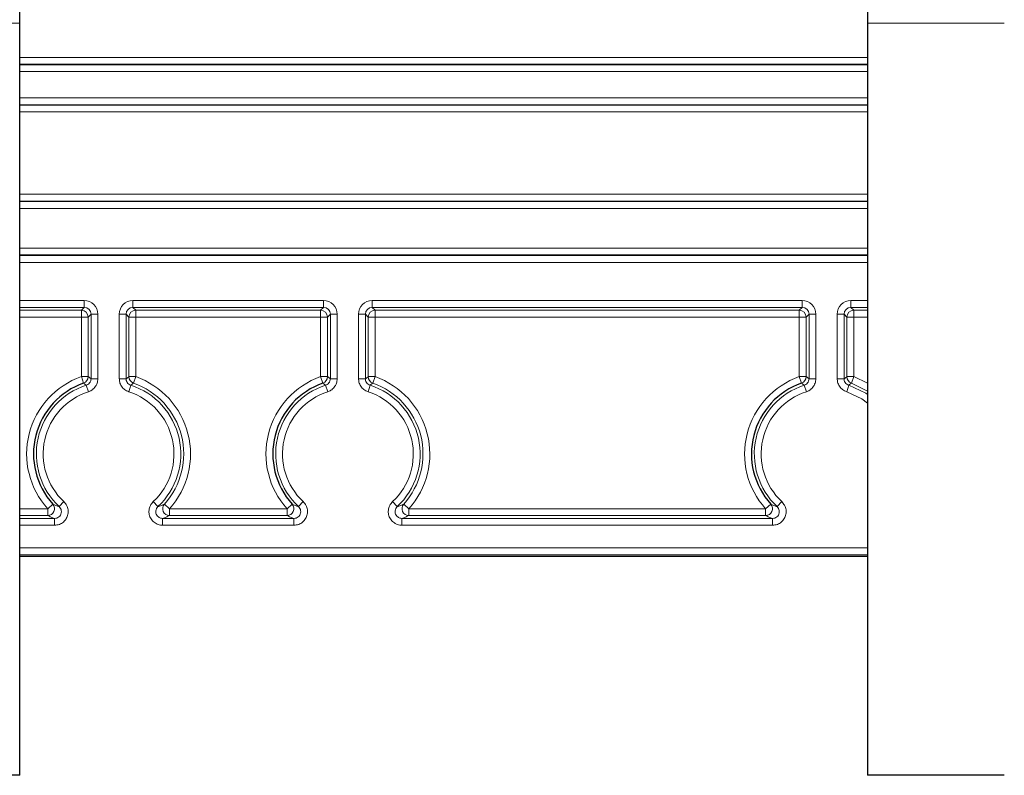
# Model space of a CAD drawing. Header units: millimetres. Extents: x 5 to 418, y 2 to 292.
# Tile 44 of 53: x 329 to 353, y 115 to 134. Entities that reach past the tile are written whole.
import ezdxf

# ---------------------------------------------------------------- set-up
doc = ezdxf.new("R2010")
doc.units = ezdxf.units.MM

msp = doc.modelspace()

# ---------------------------------------------------------------- linework, layer by layer
at = {"color": 7, "linetype": 'Continuous', "lineweight": 25}
for p, q in [((328.9068, 133.5492), (328.9068, 135.0476)), ((349.5735, 135.0476), (349.5735, 133.5492)), ((328.9068, 115.2159), (328.9068, 133.5492)), ((349.5735, 133.5492), (349.5735, 115.2159)), ((349.5735, 120.5493), (328.9068, 120.5493)), ((328.9068, 115.2159), (325.5735, 115.2159)), ((352.9068, 115.2159), (349.5735, 115.2159))]:
    msp.add_line(p, q, dxfattribs=at)
at = {"color": 7, "linetype": 'Continuous', "lineweight": 18}
for p, q in [((328.9068, 133.5492), (325.5735, 133.5492)), ((352.9068, 133.5492), (349.5735, 133.5492)), ((328.9068, 132.713), (349.5735, 132.713)), ((349.5735, 132.5463), (328.9068, 132.5463)), ((328.9068, 132.5375), (349.5735, 132.5375)), ((349.5735, 132.3709), (328.9068, 132.3709)), ((328.9068, 131.7275), (349.5735, 131.7275)), ((349.5735, 131.5609), (328.9068, 131.5609)), ((328.9068, 131.5521), (349.5735, 131.5521)), ((349.5735, 131.3854), (328.9068, 131.3854)), ((328.9068, 129.3797), (349.5735, 129.3797)), ((349.5735, 129.213), (328.9068, 129.213)), ((328.9068, 129.1984), (349.5735, 129.1984)), ((349.5735, 129.0317), (328.9068, 129.0317)), ((328.9068, 128.0667), (349.5735, 128.0667)), ((349.5735, 127.9), (328.9068, 127.9)), ((328.9068, 127.8854), (349.5735, 127.8854)), ((349.5735, 127.7188), (328.9068, 127.7188)), ((328.9068, 126.7886), (330.4796, 126.7886)), ((330.4796, 126.622), (330.4796, 126.7886)), ((331.6673, 126.7886), (336.3129, 126.7886)), ((331.6673, 126.622), (331.6673, 126.7886)), ((336.3129, 126.622), (336.3129, 126.7886)), ((337.5007, 126.7886), (347.9796, 126.7886)), ((337.5007, 126.622), (337.5007, 126.7886)), ((347.9796, 126.622), (347.9796, 126.7886)), ((349.1673, 126.7886), (349.5735, 126.7886)), ((349.1673, 126.622), (349.1673, 126.7886)), ((330.4796, 126.622), (328.9068, 126.622)), ((328.9068, 126.5521), (330.4097, 126.5521)), ((330.4097, 126.5521), (330.4796, 126.622)), ((330.4097, 126.3854), (330.4097, 126.5521)), ((336.3129, 126.622), (331.6673, 126.622)), ((331.6673, 126.622), (331.7372, 126.5521)), ((331.7372, 126.5521), (336.243, 126.5521)), ((331.7372, 126.3854), (331.7372, 126.5521)), ((336.243, 126.5521), (336.3129, 126.622)), ((336.243, 126.3854), (336.243, 126.5521)), ((347.9796, 126.622), (337.5007, 126.622)), ((337.5007, 126.622), (337.5706, 126.5521)), ((337.5706, 126.5521), (347.9097, 126.5521)), ((337.5706, 126.3854), (337.5706, 126.5521)), ((347.9097, 126.5521), (347.9796, 126.622)), ((347.9097, 126.3854), (347.9097, 126.5521)), ((349.5735, 126.622), (349.1673, 126.622)), ((349.1673, 126.622), (349.2372, 126.5521)), ((349.2372, 126.5521), (349.5735, 126.5521)), ((349.2372, 126.3854), (349.2372, 126.5521)), ((330.4097, 126.3854), (328.9068, 126.3854)), ((330.5763, 126.3854), (330.4097, 126.3854)), ((330.4097, 124.9328), (330.4097, 126.3854)), ((330.6462, 126.4553), (330.5763, 126.3854)), ((330.5763, 126.3854), (330.5763, 124.9328)), ((330.6462, 126.4553), (330.8129, 126.4553)), ((330.6462, 124.8826), (330.6462, 126.4553)), ((330.8129, 126.4553), (330.8129, 124.8826)), ((331.334, 124.8826), (331.334, 126.4553)), ((331.5007, 126.4553), (331.334, 126.4553)), ((331.5007, 126.4553), (331.5007, 124.8826)), ((331.5706, 126.3854), (331.5007, 126.4553)), ((331.5706, 124.9328), (331.5706, 126.3854)), ((331.7372, 126.3854), (331.5706, 126.3854)), ((331.7372, 126.3854), (331.7372, 124.9328)), ((336.243, 126.3854), (331.7372, 126.3854)), ((336.243, 124.9328), (336.243, 126.3854)), ((336.4097, 126.3854), (336.243, 126.3854)), ((336.4796, 126.4553), (336.4097, 126.3854)), ((336.4097, 126.3854), (336.4097, 124.9328)), ((336.6462, 126.4553), (336.4796, 126.4553)), ((336.4796, 124.8826), (336.4796, 126.4553)), ((336.6462, 126.4553), (336.6462, 124.8826)), ((337.1674, 124.8826), (337.1674, 126.4553)), ((337.334, 126.4553), (337.1674, 126.4553)), ((337.334, 126.4553), (337.334, 124.8826)), ((337.4039, 126.3854), (337.334, 126.4553)), ((337.4039, 124.9328), (337.4039, 126.3854)), ((337.5706, 126.3854), (337.4039, 126.3854)), ((337.5706, 126.3854), (337.5706, 124.9328)), ((347.9097, 126.3854), (337.5706, 126.3854)), ((347.9097, 124.9328), (347.9097, 126.3854)), ((348.0763, 126.3854), (347.9097, 126.3854)), ((348.1462, 126.4553), (348.0763, 126.3854)), ((348.0763, 126.3854), (348.0763, 124.9328)), ((348.3129, 126.4553), (348.1462, 126.4553)), ((348.1462, 124.8826), (348.1462, 126.4553)), ((348.3129, 126.4553), (348.3129, 124.8826)), ((348.834, 124.8826), (348.834, 126.4553)), ((349.0007, 126.4553), (348.834, 126.4553)), ((349.0007, 126.4553), (349.0007, 124.8826)), ((349.0706, 126.3854), (349.0007, 126.4553)), ((349.0706, 124.9328), (349.0706, 126.3854)), ((349.2372, 126.3854), (349.0706, 126.3854)), ((349.2372, 126.3854), (349.2372, 124.9328)), ((349.5735, 126.3854), (349.2372, 126.3854)), ((330.4651, 124.7756), (330.4097, 124.9328)), ((330.5763, 124.9328), (330.4097, 124.9328)), ((330.5763, 124.9328), (330.6462, 124.8826)), ((330.8129, 124.8826), (330.6462, 124.8826)), ((331.5007, 124.8826), (331.334, 124.8826)), ((331.7372, 124.9328), (331.5706, 124.9328)), ((331.7372, 124.9328), (331.6819, 124.7756)), ((336.2984, 124.7756), (336.243, 124.9328)), ((336.4097, 124.9328), (336.243, 124.9328)), ((336.4097, 124.9328), (336.4796, 124.8826)), ((336.6462, 124.8826), (336.4796, 124.8826)), ((337.334, 124.8826), (337.1674, 124.8826)), ((337.5706, 124.9328), (337.4039, 124.9328)), ((337.5706, 124.9328), (337.5152, 124.7756)), ((347.9651, 124.7756), (347.9097, 124.9328)), ((348.0763, 124.9328), (347.9097, 124.9328)), ((348.0763, 124.9328), (348.1462, 124.8826)), ((348.3129, 124.8826), (348.1462, 124.8826)), ((349.0007, 124.8826), (348.834, 124.8826)), ((349.2372, 124.9328), (349.0706, 124.9328)), ((349.2372, 124.9328), (349.1819, 124.7756)), ((349.2372, 124.9328), (349.5735, 124.7779)), ((330.5823, 124.5656), (330.5309, 124.7241)), ((331.616, 124.7241), (331.5646, 124.5656)), ((336.4156, 124.5656), (336.3643, 124.7241)), ((337.4493, 124.7241), (337.398, 124.5656)), ((348.0823, 124.5656), (348.0309, 124.7241)), ((349.116, 124.7241), (349.0646, 124.5656)), ((349.5735, 124.5824), (349.1819, 124.7756)), ((328.9068, 121.713), (329.5892, 121.713)), ((329.7131, 121.8245), (329.5892, 121.713)), ((329.5892, 121.5463), (329.5892, 121.713)), ((329.9835, 121.8862), (329.8695, 121.7646)), ((332.2774, 121.7646), (332.1634, 121.8862)), ((332.5577, 121.713), (332.4339, 121.8245)), ((332.5577, 121.5463), (332.5577, 121.713)), ((332.5577, 121.713), (335.4225, 121.713)), ((335.5464, 121.8245), (335.4225, 121.713)), ((335.4225, 121.5463), (335.4225, 121.713)), ((335.8168, 121.8862), (335.7029, 121.7646)), ((338.1107, 121.7646), (337.9968, 121.8862)), ((338.391, 121.713), (338.2672, 121.8245)), ((338.391, 121.5463), (338.391, 121.713)), ((338.391, 121.713), (347.0892, 121.713)), ((347.2131, 121.8245), (347.0892, 121.713)), ((347.0892, 121.5463), (347.0892, 121.713)), ((347.4835, 121.8862), (347.3695, 121.7646)), ((329.5892, 121.5463), (328.9068, 121.5463)), ((328.9068, 121.4764), (329.7556, 121.4764)), ((329.7556, 121.3098), (329.7556, 121.4764)), ((332.3914, 121.3098), (332.3914, 121.4764)), ((332.3914, 121.4764), (335.5889, 121.4764)), ((335.4225, 121.5463), (332.5577, 121.5463)), ((335.5889, 121.3098), (335.5889, 121.4764)), ((338.2247, 121.3098), (338.2247, 121.4764)), ((338.2247, 121.4764), (347.2556, 121.4764)), ((347.0892, 121.5463), (338.391, 121.5463)), ((347.2556, 121.3098), (347.2556, 121.4764)), ((329.7556, 121.3098), (328.9068, 121.3098)), ((335.5889, 121.3098), (332.3914, 121.3098)), ((347.2556, 121.3098), (338.2247, 121.3098)), ((328.9068, 120.7566), (349.5735, 120.7566)), ((349.5735, 120.59), (328.9068, 120.59)), ((328.9068, 120.5493), (349.5735, 120.5493))]:
    msp.add_line(p, q, dxfattribs=at)
at = {"color": 7, "linetype": 'Continuous', "lineweight": 18, "flags": 128}
for points in [[(331.5007, 124.8826), (331.565, 124.9288), (331.5706, 124.9328)], [(337.334, 124.8826), (337.3983, 124.9288), (337.4039, 124.9328)], [(349.0007, 124.8826), (349.065, 124.9288), (349.0706, 124.9328)], [(349.5735, 124.2904), (349.4372, 124.3888), (349.0646, 124.5656)], [(349.116, 124.7241), (349.5275, 124.5289), (349.5735, 124.4982)]]:
    msp.add_lwpolyline(points, dxfattribs=at)
at = {"color": 7, "linetype": 'Continuous', "lineweight": 18}
for centre, radius, start, end in [((330.4096, 126.3854), 0.1667, 0.02044, 89.97956), ((331.7373, 126.3854), 0.1667, 90.02044, 179.97956), ((336.243, 126.3854), 0.1667, 0.02044, 89.97956), ((337.5706, 126.3854), 0.1667, 90.02044, 179.97956), ((347.9096, 126.3854), 0.1667, 0.02044, 89.97956), ((349.2373, 126.3854), 0.1667, 90.02044, 179.97956), ((331.0735, 123.0492), 1.9971, 109.41273, 221.99558), ((330.4096, 124.9328), 0.1667, 289.42624, 359.98649), ((331.7373, 124.9328), 0.1667, 180.01351, 250.57376), ((331.0735, 123.0492), 1.9971, 318.00442, 70.58727), ((336.9068, 123.0492), 1.9971, 109.41273, 221.99558), ((336.243, 124.9328), 0.1667, 289.42624, 359.98649), ((337.5706, 124.9328), 0.1667, 180.01351, 250.57376), ((336.9068, 123.0492), 1.9971, 318.00442, 70.58727), ((348.5735, 123.0492), 1.9971, 109.41273, 221.99558), ((347.9096, 124.9328), 0.1667, 289.42624, 359.98649), ((349.2373, 124.9328), 0.1667, 180.01351, 250.57376), ((331.0735, 123.0492), 1.7606, 107.94765, 226.85539), ((331.0735, 123.0492), 1.5939, 107.94765, 226.85539), ((331.0735, 123.0492), 1.5939, 313.14461, 72.05235), ((331.0735, 123.0492), 1.7606, 313.14461, 72.05235), ((331.0735, 123.0492), 1.8305, 318.00442, 70.58727), ((336.9068, 123.0492), 1.7606, 107.94765, 226.85539), ((336.9068, 123.0492), 1.5939, 107.94765, 226.85539), ((336.9068, 123.0492), 1.5939, 313.14461, 72.05235), ((336.9068, 123.0492), 1.7606, 313.14461, 72.05235), ((336.9068, 123.0492), 1.8305, 318.00442, 70.58727), ((348.5735, 123.0492), 1.7606, 107.94765, 226.85539), ((348.5735, 123.0492), 1.5939, 107.94765, 226.85539), ((329.589, 121.7131), 0.1667, 270.06255, 41.93303), ((332.5579, 121.7131), 0.1667, 138.06697, 269.93745), ((335.4224, 121.7131), 0.1667, 270.06255, 41.93303), ((338.3912, 121.7131), 0.1667, 138.06697, 269.93745), ((347.089, 121.7131), 0.1667, 270.06255, 41.93303)]:
    msp.add_arc(centre, radius, start, end, dxfattribs=at)
at = {"color": 7, "linetype": 'Continuous', "lineweight": 25}
for centre in [(331.0735, 123.0492), (336.9068, 123.0492), (348.5735, 123.0492)]:
    msp.add_arc(centre, 1.8305, 109.41273, 221.99558, dxfattribs=at)
at = {"color": 7, "linetype": 'Continuous', "lineweight": 18}
for centre, major_axis, ratio, start_param, end_param in [((330.4795, 126.4552), (0.2358, 0.2358), 0.9996955, 5.4979394, 7.0684312), ((331.6674, 126.4552), (-0.2358, 0.2358), 0.9996955, 5.4979394, 7.0684312), ((336.3128, 126.4552), (0.2358, 0.2358), 0.9996955, 5.4979394, 7.0684312), ((337.5008, 126.4552), (-0.2358, 0.2358), 0.9996955, 5.4979394, 7.0684312), ((347.9795, 126.4552), (0.2358, 0.2358), 0.9996955, 5.4979394, 7.0684312), ((349.1674, 126.4552), (-0.2358, 0.2358), 0.9996955, 5.4979394, 7.0684312), ((330.4795, 126.4552), (0.118, 0.118), 0.999087, 5.4979394, 7.0684312), ((331.6674, 126.4552), (0.118, -0.118), 0.999087, 2.3563468, 3.9268385), ((336.3128, 126.4552), (0.118, 0.118), 0.999087, 5.4979394, 7.0684312), ((337.5008, 126.4552), (0.118, -0.118), 0.999087, 2.3563468, 3.9268385), ((347.9795, 126.4552), (0.118, 0.118), 0.999087, 5.4979394, 7.0684312), ((349.1674, 126.4552), (0.118, -0.118), 0.999087, 2.3563468, 3.9268385)]:
    msp.add_ellipse(centre, major_axis=major_axis, ratio=ratio, start_param=start_param, end_param=end_param, dxfattribs=at)
for points, knots in [([(330.5309, 124.7241), (330.5436, 124.7292), (330.5737, 124.7414), (330.612, 124.7767), (330.6407, 124.8263), (330.6444, 124.8639), (330.6462, 124.8826)], [0, 0, 0, 0, 0.19555147, 0.46367777, 0.73182241, 1, 1, 1, 1]), ([(330.8129, 124.8826), (330.8092, 124.8451), (330.8019, 124.7701), (330.7443, 124.6708), (330.6677, 124.6002), (330.6076, 124.5758), (330.5823, 124.5656)], [0, 0, 0, 0, 0.2681622, 0.5363256, 0.8044649, 1, 1, 1, 1]), ([(331.5646, 124.5656), (331.5301, 124.5806), (331.461, 124.6107), (331.3843, 124.6961), (331.3407, 124.7907), (331.336, 124.8553), (331.334, 124.8826)], [0, 0, 0, 0, 0.2681622, 0.5363256, 0.8044649, 1, 1, 1, 1]), ([(331.5007, 124.8826), (331.5017, 124.869), (331.504, 124.8366), (331.5258, 124.7893), (331.5641, 124.7467), (331.5987, 124.7316), (331.616, 124.7241)], [0, 0, 0, 0, 0.1955515, 0.4636778, 0.7318224, 1, 1, 1, 1]), ([(336.3643, 124.7241), (336.377, 124.7292), (336.407, 124.7414), (336.4453, 124.7767), (336.4741, 124.8263), (336.4777, 124.8639), (336.4796, 124.8826)], [0, 0, 0, 0, 0.1955515, 0.4636778, 0.7318224, 1, 1, 1, 1]), ([(336.6462, 124.8826), (336.6425, 124.8451), (336.6352, 124.7701), (336.5776, 124.6708), (336.5011, 124.6002), (336.441, 124.5758), (336.4156, 124.5656)], [0, 0, 0, 0, 0.2681622, 0.5363256, 0.8044649, 1, 1, 1, 1]), ([(337.398, 124.5656), (337.3634, 124.5806), (337.2943, 124.6107), (337.2176, 124.6961), (337.174, 124.7907), (337.1693, 124.8553), (337.1674, 124.8826)], [0, 0, 0, 0, 0.2681622, 0.5363256, 0.8044649, 1, 1, 1, 1]), ([(337.334, 124.8826), (337.335, 124.869), (337.3373, 124.8366), (337.3591, 124.7893), (337.3975, 124.7467), (337.432, 124.7316), (337.4493, 124.7241)], [0, 0, 0, 0, 0.1955515, 0.4636778, 0.7318224, 1, 1, 1, 1]), ([(348.0309, 124.7241), (348.0436, 124.7292), (348.0737, 124.7414), (348.112, 124.7767), (348.1407, 124.8263), (348.1444, 124.8639), (348.1462, 124.8826)], [0, 0, 0, 0, 0.1955515, 0.4636778, 0.7318224, 1, 1, 1, 1]), ([(348.3129, 124.8826), (348.3092, 124.8451), (348.3019, 124.7701), (348.2443, 124.6708), (348.1677, 124.6002), (348.1076, 124.5758), (348.0823, 124.5656)], [0, 0, 0, 0, 0.2681622, 0.5363256, 0.8044649, 1, 1, 1, 1]), ([(349.0646, 124.5656), (349.0301, 124.5806), (348.961, 124.6107), (348.8843, 124.6961), (348.8407, 124.7907), (348.836, 124.8553), (348.834, 124.8826)], [0, 0, 0, 0, 0.2681622, 0.5363256, 0.8044649, 1, 1, 1, 1]), ([(349.0007, 124.8826), (349.0017, 124.869), (349.004, 124.8366), (349.0258, 124.7893), (349.0641, 124.7467), (349.0987, 124.7316), (349.116, 124.7241)], [0, 0, 0, 0, 0.1955515, 0.4636778, 0.7318224, 1, 1, 1, 1]), ([(330.5309, 124.7241), (330.53, 124.7248), (330.5218, 124.7313), (330.4999, 124.7487), (330.4788, 124.765), (330.4651, 124.7756)], [0, 0, 0, 0, 0.04231408, 0.3750908, 1, 1, 1, 1]), ([(331.6819, 124.7756), (331.6809, 124.7749), (331.6727, 124.7685), (331.6507, 124.7515), (331.6297, 124.7349), (331.616, 124.7241)], [0, 0, 0, 0, 0.0423142, 0.3750909, 1, 1, 1, 1]), ([(336.3643, 124.7241), (336.3634, 124.7248), (336.3551, 124.7313), (336.3332, 124.7487), (336.3121, 124.765), (336.2984, 124.7756)], [0, 0, 0, 0, 0.04231408, 0.3750908, 1, 1, 1, 1]), ([(337.5152, 124.7756), (337.5143, 124.7749), (337.506, 124.7685), (337.484, 124.7515), (337.463, 124.7349), (337.4493, 124.7241)], [0, 0, 0, 0, 0.0423142, 0.3750909, 1, 1, 1, 1]), ([(348.0309, 124.7241), (348.03, 124.7248), (348.0218, 124.7313), (347.9999, 124.7487), (347.9788, 124.765), (347.9651, 124.7756)], [0, 0, 0, 0, 0.04231408, 0.3750908, 1, 1, 1, 1]), ([(349.1819, 124.7756), (349.1809, 124.7749), (349.1727, 124.7685), (349.1507, 124.7515), (349.1297, 124.7349), (349.116, 124.7241)], [0, 0, 0, 0, 0.0423142, 0.3750909, 1, 1, 1, 1]), ([(329.7131, 121.8245), (329.7384, 121.8143), (329.7884, 121.7943), (329.8427, 121.7744), (329.8695, 121.7646)], [0, 0, 0, 0, 0.5065402, 1, 1, 1, 1]), ([(329.9835, 121.8862), (330.0083, 121.8579), (330.058, 121.8012), (330.0916, 121.6909), (330.089, 121.5773), (330.0484, 121.4705), (329.9749, 121.3841), (329.8741, 121.3223), (329.7961, 121.3141), (329.7556, 121.3098)], [0, 0, 0, 0, 0.1413951, 0.2827948, 0.4240817, 0.565233, 0.7063261, 0.8474641, 1, 1, 1, 1]), ([(329.7556, 121.4764), (329.7759, 121.4785), (329.8149, 121.4826), (329.8654, 121.5135), (329.9022, 121.5567), (329.9225, 121.6101), (329.9238, 121.667), (329.9069, 121.7221), (329.882, 121.7505), (329.8695, 121.7646)], [0, 0, 0, 0, 0.1527231, 0.2938721, 0.4348452, 0.5758281, 0.7170025, 0.8584256, 1, 1, 1, 1]), ([(332.3914, 121.3098), (332.3538, 121.3135), (332.2788, 121.3208), (332.1789, 121.3783), (332.1031, 121.463), (332.0597, 121.5687), (332.0542, 121.6821), (332.0855, 121.796), (332.1368, 121.8554), (332.1634, 121.8862)], [0, 0, 0, 0, 0.1413951, 0.2827947, 0.4240817, 0.565233, 0.7063261, 0.8474641, 1, 1, 1, 1]), ([(332.2774, 121.7646), (332.264, 121.7492), (332.2384, 121.7195), (332.2226, 121.6625), (332.2253, 121.6058), (332.247, 121.5529), (332.285, 121.5106), (332.335, 121.4819), (332.3726, 121.4782), (332.3914, 121.4764)], [0, 0, 0, 0, 0.1527232, 0.2938722, 0.4348452, 0.5758281, 0.7170027, 0.8584257, 1, 1, 1, 1]), ([(332.2774, 121.7646), (332.3042, 121.7744), (332.3585, 121.7943), (332.4085, 121.8143), (332.4339, 121.8245)], [0, 0, 0, 0, 0.4934542, 1, 1, 1, 1]), ([(335.5464, 121.8245), (335.5717, 121.8143), (335.6217, 121.7943), (335.676, 121.7744), (335.7029, 121.7646)], [0, 0, 0, 0, 0.5065402, 1, 1, 1, 1]), ([(335.8168, 121.8862), (335.8417, 121.8579), (335.8914, 121.8012), (335.9249, 121.6909), (335.9224, 121.5773), (335.8817, 121.4705), (335.8082, 121.3841), (335.7074, 121.3223), (335.6294, 121.3141), (335.5889, 121.3098)], [0, 0, 0, 0, 0.1413951, 0.2827948, 0.4240817, 0.565233, 0.7063261, 0.8474641, 1, 1, 1, 1]), ([(335.5889, 121.4764), (335.6092, 121.4785), (335.6482, 121.4826), (335.6987, 121.5135), (335.7355, 121.5567), (335.7559, 121.6101), (335.7571, 121.667), (335.7402, 121.7221), (335.7153, 121.7505), (335.7029, 121.7646)], [0, 0, 0, 0, 0.1527231, 0.2938721, 0.4348452, 0.5758281, 0.7170025, 0.8584256, 1, 1, 1, 1]), ([(338.2247, 121.3098), (338.1872, 121.3135), (338.1121, 121.3208), (338.0123, 121.3783), (337.9365, 121.463), (337.8931, 121.5687), (337.8876, 121.6821), (337.9189, 121.796), (337.9701, 121.8554), (337.9968, 121.8862)], [0, 0, 0, 0, 0.1413951, 0.2827947, 0.4240817, 0.565233, 0.7063261, 0.8474641, 1, 1, 1, 1]), ([(338.1107, 121.7646), (338.0974, 121.7492), (338.0717, 121.7195), (338.0559, 121.6625), (338.0586, 121.6058), (338.0804, 121.5529), (338.1183, 121.5106), (338.1683, 121.4819), (338.2059, 121.4782), (338.2247, 121.4764)], [0, 0, 0, 0, 0.1527232, 0.2938722, 0.4348452, 0.5758281, 0.7170027, 0.8584257, 1, 1, 1, 1]), ([(338.1107, 121.7646), (338.1375, 121.7744), (338.1919, 121.7943), (338.2419, 121.8143), (338.2672, 121.8245)], [0, 0, 0, 0, 0.4934542, 1, 1, 1, 1]), ([(347.2131, 121.8245), (347.2384, 121.8143), (347.2884, 121.7943), (347.3427, 121.7744), (347.3695, 121.7646)], [0, 0, 0, 0, 0.5065402, 1, 1, 1, 1]), ([(347.4835, 121.8862), (347.5083, 121.8579), (347.558, 121.8012), (347.5916, 121.6909), (347.589, 121.5773), (347.5484, 121.4705), (347.4749, 121.3841), (347.3741, 121.3223), (347.2961, 121.3141), (347.2556, 121.3098)], [0, 0, 0, 0, 0.1413951, 0.2827948, 0.4240817, 0.565233, 0.7063261, 0.8474641, 1, 1, 1, 1]), ([(347.2556, 121.4764), (347.2759, 121.4785), (347.3149, 121.4826), (347.3654, 121.5135), (347.4022, 121.5567), (347.4225, 121.6101), (347.4238, 121.667), (347.4069, 121.7221), (347.382, 121.7505), (347.3695, 121.7646)], [0, 0, 0, 0, 0.1527231, 0.2938721, 0.4348452, 0.5758281, 0.7170025, 0.8584256, 1, 1, 1, 1]), ([(329.7556, 121.4764), (329.727, 121.4879), (329.6691, 121.5112), (329.6161, 121.5345), (329.5892, 121.5463)], [0, 0, 0, 0, 0.4934645, 1, 1, 1, 1]), ([(332.5577, 121.5463), (332.5309, 121.5345), (332.4779, 121.5112), (332.4199, 121.4879), (332.3914, 121.4764)], [0, 0, 0, 0, 0.506541, 1, 1, 1, 1]), ([(335.5889, 121.4764), (335.5603, 121.4879), (335.5024, 121.5112), (335.4494, 121.5345), (335.4225, 121.5463)], [0, 0, 0, 0, 0.4934645, 1, 1, 1, 1]), ([(338.391, 121.5463), (338.3642, 121.5345), (338.3112, 121.5112), (338.2533, 121.4879), (338.2247, 121.4764)], [0, 0, 0, 0, 0.506541, 1, 1, 1, 1]), ([(347.2556, 121.4764), (347.227, 121.4879), (347.1691, 121.5112), (347.1161, 121.5345), (347.0892, 121.5463)], [0, 0, 0, 0, 0.4934645, 1, 1, 1, 1])]:
    msp.add_open_spline(points, degree=3, knots=knots, dxfattribs=at)

doc.saveas('drawing.dxf')
